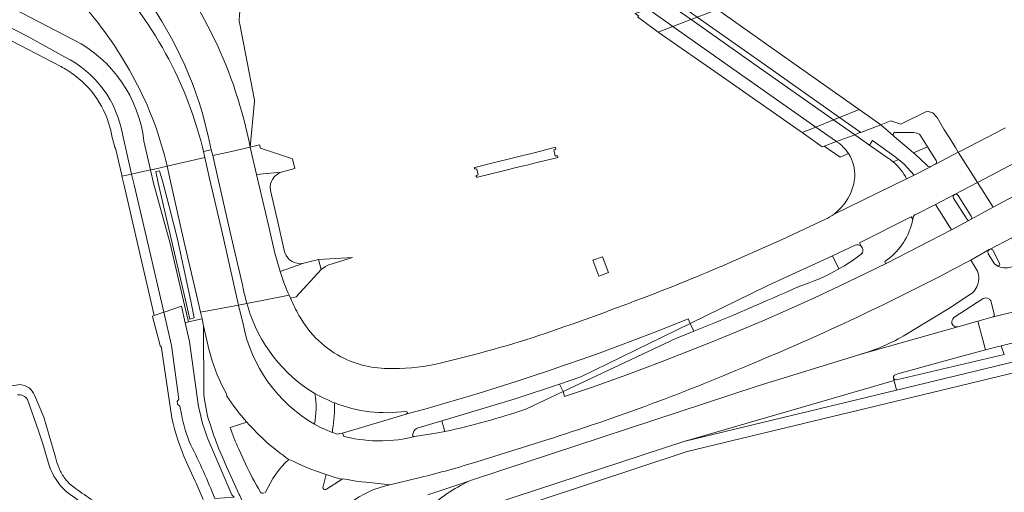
# Model space of a CAD drawing. Extents: x 152048 to 156914, y 461460 to 468786.
# Tile 98 of 256: x 154398 to 154583, y 464069 to 464158. Entities that reach past the tile are written whole.
import ezdxf

# ---------------------------------------------------------------- set-up
doc = ezdxf.new("R2010")
doc.units = 0
doc.header["$LTSCALE"] = 0.75
for name, color, linetype, lineweight in [('B-RO-VH-VERHARDING_ASFALT-GV', 251, 'CONTINUOUS', 18), ('B-RO-VH-VERHARDING_BETON-GV', 251, 'CONTINUOUS', 18), ('B-RO-VH-VERHARDING_BETONSTRAATSTEEN-GV', 251, 'CONTINUOUS', 18), ('B-RO-VH-VERHARDING_GESLOTEN-GV', 251, 'CONTINUOUS', 18), ('B-RO-VH-VERHARDING_OPEN-GV', 251, 'CONTINUOUS', 18), ('B-RO-VH-VERHARDING_TEGEL-GV', 251, 'CONTINUOUS', 18)]:
    doc.layers.add(name, color=color, linetype=linetype, lineweight=lineweight)

msp = doc.modelspace()

# ---------------------------------------------------------------- linework, layer by layer
at = {"layer": 'B-RO-VH-VERHARDING_ASFALT-GV'}
for points in [[(154441.364, 464133.973, 0.1255022), (154423.073, 464172.229)], [(154402.35, 464168.136, -0.1178093), (154422.495, 464140.695)], [(154432.381, 464133.947, 0.1370897), (154412.617, 464168.594)], [(154418.201, 464166.812, -0.1003923), (154432.336, 464140.52)], [(154422.948, 464139.545, -0.0342014), (154425.511, 464131.452)], [(154550.843, 464121.431, -0.0483671), (154549.243, 464120.466)], [(154565.659, 464120.684, -0.3257094), (154566.151, 464121.355)], [(154554.827, 464115.578, -0.2862711), (154555.903, 464115.432)], [(154531.915, 464112.59, -0.0105848), (154516.114, 464106.129)], [(154536.064, 464093.634, 0.0237544), (154576.473, 464112.798)], [(154448.652, 464106.205, -0.0256454), (154446.954, 464110.657)], [(154446.954, 464110.657, 0.0256454), (154448.652, 464106.205)], [(154440.109, 464107.152, 0.0196825), (154440.72, 464104.688)], [(154450.494, 464102.421, -0.0200968), (154448.901, 464105.655)], [(154516.114, 464106.129, -0.0092685), (154496.672, 464099.067)], [(154440.957, 464103.909, 0.1862855), (154453.461, 464087.806)], [(154453.428, 464082.055, -0.2166825), (154440.007, 464100.861)], [(154459.008, 464094.356, -0.148803), (154450.494, 464102.421)], [(154496.672, 464099.067, -0.0238995), (154477.001, 464093.521)], [(154468.268, 464092.484, -0.1177032), (154459.008, 464094.356)], [(154477.001, 464093.521, -0.0626366), (154468.268, 464092.484)], [(154496.763, 464079.072, 0.0249348), (154536.064, 464093.634)], [(154400.907, 464087.498, 0.2858718), (154398.289, 464089.476)], [(154397.706, 464087.564, -0.2888467), (154399.564, 464086.703)], [(154432.674, 464087.671, 0.0554351), (154433.752, 464082.262)], [(154436.986, 464087.32, 0.0355967), (154440.721, 464082.459)], [(154440.721, 464082.459, -0.0355967), (154436.986, 464087.32)], [(154457.186, 464086.075, 0.1308573), (154470.544, 464084.485)], [(154470.544, 464084.485, -0.6725896), (154470.752, 464084.027)], [(154493.011, 464084.91, -0.031937), (154477.859, 464080.704)], [(154433.752, 464082.262, 0.0373573), (154437.432, 464073.048)], [(154440.721, 464082.459, 0.0611796), (154448.579, 464075.477)], [(154439.21, 464077.391, -0.0291135), (154437.612, 464081.437)], [(154458.155, 464080.342, -0.2313561), (154457.321, 464080.295)], [(154405.467, 464073.958, -0.0440138), (154404.819, 464075.908)], [(154473.255, 464072.078, 0.0149094), (154483.868, 464075.04)], [(154403.637, 464074.346, 0.1197148), (154406.808, 464069.474)], [(154406.455, 464072.108, -0.0618727), (154405.467, 464073.958)], [(154443.267, 464069.353, -0.024063), (154440.463, 464074.662)], [(154407.406, 464070.981, -0.0433261), (154406.455, 464072.108)], [(154455.59, 464072.623, 0.0294363), (154458.577, 464071.765)], [(154406.808, 464069.474, 0.0353969), (154413.274, 464065.231)], [(154414.065, 464066.523, -0.0466552), (154407.406, 464070.981)], [(154443.978, 464069.182, -0.3645026), (154443.267, 464069.353)]]:
    msp.add_lwpolyline(points, format="xyb", dxfattribs=at)
for points in [[(154540.564, 464151.558), (154528.977, 464159.736), (154528.177, 464160.301), (154524.95, 464162.578), (154524.558, 464162.456), (154520.941, 464161.328), (154520.907, 464161.317), (154525.195, 464158.297), (154536.927, 464150.042), (154551.89, 464139.514), (154555.846, 464136.73), (154555.847, 464136.73), (154559.592, 464138.13), (154559.337, 464138.31), (154555.539, 464140.99)], [(154547.439, 464137.713), (154532.514, 464148.204), (154520.627, 464156.559), (154516.02, 464159.796), (154513.518, 464159.018), (154514.227, 464158.501), (154513.955, 464158.4), (154517.12, 464156.051), (154517.887, 464155.516), (154529.913, 464147.12), (154543.888, 464137.363), (154544.873, 464136.675), (154545.29, 464136.384), (154548.589, 464134.009), (154548.982, 464134.158), (154551.285, 464135.006)], [(154550.769, 464139.06), (154535.801, 464149.573), (154524.018, 464157.849), (154519.631, 464160.923), (154516.02, 464159.796), (154520.627, 464156.559), (154532.514, 464148.204), (154547.439, 464137.713), (154551.285, 464135.006), (154551.313, 464135.018), (154554.729, 464136.278)], [(154449.734, 464129.93), (154449.274, 464131.778), (154443.262, 464133.789), (154443.163, 464134.208), (154443.12, 464134.389), (154443.119, 464134.389), (154441.364, 464133.973), (154442.547, 464128.856), (154447.187, 464129.246)], [(154431.531, 464105.242), (154432.039, 464103.031), (154439.151, 464104.388), (154438.404, 464107.655), (154436.131, 464117.739), (154433.725, 464128.114), (154432.828, 464132.036), (154425.746, 464130.429), (154426.419, 464127.5), (154428.901, 464116.4)], [(154426.323, 464115.923), (154429.056, 464104.373), (154429.782, 464101.25), (154432.317, 464101.821), (154432.039, 464103.031), (154431.531, 464105.242), (154428.901, 464116.4), (154426.419, 464127.5), (154425.746, 464130.429), (154423.182, 464129.768), (154423.047, 464129.76), (154422.644, 464129.735), (154423.212, 464127.23)], [(154426.729, 464115.998), (154424.105, 464127.305), (154423.625, 464129.372), (154424.358, 464129.543), (154424.941, 464127.375), (154426.154, 464122.865), (154427.834, 464116.203), (154427.928, 464115.828), (154429.489, 464108.577), (154430.271, 464104.8), (154430.859, 464101.963), (154430.036, 464101.749), (154429.399, 464104.493)]]:
    msp.add_lwpolyline(points, close=True, dxfattribs=at)
for points in [[(154422.495, 464140.695), (154422.948, 464139.545)], [(154432.336, 464140.52), (154433.461, 464136.078), (154434.058, 464133.478), (154434.312, 464132.375), (154437.838, 464133.174), (154441.364, 464133.973)], [(154582.988, 464137.605), (154574.439, 464133.171), (154574.138, 464133.027), (154577.714, 464127.329), (154587.38, 464132.37)], [(154425.511, 464131.452), (154425.746, 464130.429), (154432.828, 464132.036), (154432.568, 464133.175), (154432.381, 464133.947)], [(154446.954, 464110.657), (154445.954, 464114.129), (154444.751, 464119.335), (154442.547, 464128.856), (154441.364, 464133.973), (154437.838, 464133.174), (154434.312, 464132.375)], [(154434.312, 464132.375), (154435.262, 464128.243), (154437.611, 464118.013), (154439.876, 464108.172), (154440.099, 464107.203), (154440.109, 464107.152)], [(154566.151, 464121.355), (154569.865, 464123.231), (154573.43, 464125.092), (154577.714, 464127.329), (154574.138, 464133.027), (154569.867, 464130.796), (154569.835, 464130.779), (154569.004, 464130.319), (154568.916, 464130.301), (154565.846, 464128.726), (154564.456, 464127.996)], [(154576.473, 464112.798), (154579.953, 464114.797), (154580.098, 464114.869), (154584.204, 464116.986), (154605.153, 464128.694), (154606.847, 464129.532)], [(154564.456, 464127.996), (154550.843, 464121.431)], [(154585.508, 464125.29), (154580.693, 464122.696), (154576.58, 464120.476), (154576.122, 464120.228), (154572.863, 464118.475)], [(154549.243, 464120.466), (154541.12, 464116.634), (154531.915, 464112.59)], [(154555.903, 464115.432), (154555.594, 464116.058), (154565.314, 464120.902), (154565.611, 464120.468), (154565.659, 464120.684)], [(154572.863, 464118.475), (154560.748, 464112.234), (154560.715, 464112.217), (154560.71, 464112.215), (154556.745, 464110.271), (154551.958, 464107.987), (154547.15, 464105.756), (154542.314, 464103.578), (154537.456, 464101.453), (154532.572, 464099.382), (154527.665, 464097.365), (154523.563, 464095.725), (154518.621, 464093.805), (154515.309, 464092.556), (154511.994, 464091.333), (154508.669, 464090.133), (154505.336, 464088.956), (154500.318, 464087.24), (154500.016, 464088.191), (154493.011, 464084.91)], [(154470.752, 464084.027), (154474.087, 464084.898), (154477.496, 464085.871), (154480.892, 464086.871), (154484.283, 464087.898), (154487.665, 464088.947), (154491.043, 464090.022), (154494.412, 464091.12), (154496.932, 464091.96), (154500.287, 464093.102), (154503.629, 464094.271), (154506.967, 464095.462), (154510.292, 464096.676), (154513.612, 464097.916), (154516.923, 464099.178), (154520.225, 464100.462), (154523.514, 464101.773), (154523.862, 464100.945), (154538.444, 464108.067), (154550.548, 464113.616), (154554.827, 464115.578)], [(154448.652, 464106.205), (154448.901, 464105.655), (154449.954, 464105.918), (154454.65, 464111.042), (154454.172, 464112.927), (154451.425, 464112.226), (154446.954, 464110.657)], [(154440.72, 464104.688), (154448.652, 464106.205)], [(154448.901, 464105.655), (154448.652, 464106.205), (154440.72, 464104.688), (154440.882, 464104.148), (154440.957, 464103.909)], [(154440.007, 464100.861), (154439.344, 464103.544), (154439.299, 464103.74), (154439.151, 464104.388), (154432.039, 464103.031), (154432.317, 464101.821), (154432.56, 464100.477), (154433.309, 464097.507), (154433.607, 464096.147), (154433.963, 464094.805), (154434.234, 464093.916), (154434.523, 464093.04), (154434.843, 464092.169), (154435.185, 464091.307), (154435.643, 464090.245), (154436.038, 464089.405), (154436.456, 464088.578), (154436.896, 464087.765), (154436.986, 464087.32)], [(154436.986, 464087.32), (154436.896, 464087.765), (154436.456, 464088.578), (154436.038, 464089.405), (154435.643, 464090.245), (154435.185, 464091.307), (154434.843, 464092.169), (154434.523, 464093.04), (154434.234, 464093.916), (154433.963, 464094.805), (154433.607, 464096.147), (154433.309, 464097.507), (154432.56, 464100.477), (154432.674, 464087.671)], [(154398.289, 464089.476), (154391.644, 464088.48), (154386.218, 464087.666), (154380.688, 464086.757), (154374.381, 464086.432), (154369.418, 464085.455), (154365.897, 464085.893), (154360.554, 464085.917), (154360.727, 464084.441)], [(154453.461, 464087.806), (154453.482, 464087.792), (154454.154, 464087.462), (154454.883, 464087.085), (154456.016, 464086.547), (154456.936, 464086.156), (154457.186, 464086.05), (154457.186, 464086.075)], [(154399.564, 464086.703), (154401.617, 464080.822), (154402.459, 464078.409), (154403.637, 464074.346)], [(154404.819, 464075.908), (154402.652, 464083.397), (154400.907, 464087.498)], [(154437.612, 464081.437), (154440.721, 464082.459)], [(154457.321, 464080.295), (154456.76, 464080.536), (154456.296, 464080.711), (154455.167, 464081.191), (154454.425, 464081.538), (154453.428, 464082.055)], [(154477.859, 464080.704), (154476.557, 464080.437), (154472.149, 464079.732), (154471.132, 464079.502), (154469.901, 464079.28), (154469.074, 464079.165), (154468.243, 464079.071), (154467.412, 464079.005), (154466.158, 464078.951), (154465.323, 464078.951), (154464.283, 464078.978), (154463.447, 464079.031), (154462.616, 464079.111), (154461.789, 464079.213), (154460.963, 464079.342), (154460.141, 464079.498), (154458.923, 464079.773), (154458.674, 464080.405), (154458.6, 464080.383), (154458.155, 464080.342)], [(154483.868, 464075.04), (154496.763, 464079.072)], [(154440.463, 464074.662), (154439.21, 464077.391)], [(154448.579, 464075.477), (154449.532, 464075.093), (154450.421, 464074.658), (154452.234, 464073.858), (154453.616, 464073.32), (154453.772, 464073.267), (154455.02, 464072.84), (154455.6, 464072.659), (154455.59, 464072.623)], [(154437.432, 464073.048), (154439.285, 464068.919), (154439.374, 464068.715), (154440.756, 464065.552)], [(154458.577, 464071.765), (154458.716, 464071.854), (154459.576, 464071.68), (154460.554, 464071.507), (154461.532, 464071.36), (154463.007, 464071.187), (154463.745, 464071.125), (154467.517, 464070.734), (154473.255, 464072.078)]]:
    msp.add_lwpolyline(points, dxfattribs=at)
at = {"layer": 'B-RO-VH-VERHARDING_BETON-GV'}
for points in [[(154536.927, 464150.042), (154525.195, 464158.297), (154520.907, 464161.317), (154519.631, 464160.923), (154524.018, 464157.849), (154535.801, 464149.573), (154550.769, 464139.06), (154554.729, 464136.278), (154555.553, 464136.611), (154555.846, 464136.73), (154551.89, 464139.514)], [(154442.547, 464128.856), (154444.751, 464119.335), (154445.954, 464114.129), (154446.954, 464110.657), (154451.425, 464112.226), (154450.737, 464112.13), (154450.131, 464112.21), (154449.592, 464112.335), (154449.19, 464112.566), (154448.745, 464112.868), (154448.413, 464113.198), (154448.115, 464113.641), (154447.803, 464114.351), (154446.565, 464119.671), (154445.125, 464125.861), (154445.088, 464126.516), (154445.172, 464127.12), (154445.322, 464127.54), (154445.535, 464127.931), (154445.926, 464128.466), (154446.22, 464128.735), (154446.626, 464129.01), (154447.187, 464129.246)], [(154454.172, 464112.927), (154454.65, 464111.042), (154455.491, 464111.585), (154455.915, 464111.858), (154460.564, 464113.267)]]:
    msp.add_lwpolyline(points, close=True, dxfattribs=at)
for points in [[(154561.07, 464131.844), (154557.513, 464134.339), (154554.729, 464136.278), (154551.313, 464135.018), (154551.285, 464135.006), (154551.328, 464134.977)], [(154554.723, 464128.344), (154554.694, 464128.07)], [(154550.843, 464121.431), (154564.456, 464127.996)], [(154565.421, 464119.592), (154565.611, 464120.468), (154565.314, 464120.902), (154555.594, 464116.058), (154555.903, 464115.432)], [(154524.567, 464099.465), (154521.161, 464098.097), (154500.016, 464088.191), (154500.318, 464087.24), (154505.336, 464088.956), (154508.669, 464090.133), (154511.994, 464091.333), (154515.309, 464092.556), (154518.621, 464093.805), (154523.563, 464095.725), (154527.665, 464097.365), (154532.572, 464099.382), (154537.456, 464101.453), (154542.314, 464103.578), (154547.15, 464105.756), (154551.958, 464107.987), (154556.745, 464110.271), (154560.71, 464112.215)], [(154472.633, 464081.293), (154477.287, 464082.693), (154491.017, 464086.826), (154499.351, 464089.564), (154503.361, 464090.931), (154523.862, 464100.945), (154523.514, 464101.773), (154520.225, 464100.462), (154516.923, 464099.178), (154513.612, 464097.916), (154510.292, 464096.676), (154506.967, 464095.462), (154503.629, 464094.271), (154500.287, 464093.102), (154496.932, 464091.96), (154494.412, 464091.12), (154491.043, 464090.022), (154487.665, 464088.947), (154484.283, 464087.898), (154480.892, 464086.871), (154477.496, 464085.871), (154474.087, 464084.898), (154470.752, 464084.027)], [(154457.186, 464086.05), (154456.936, 464086.156), (154456.016, 464086.547), (154454.883, 464087.085), (154454.154, 464087.462), (154453.482, 464087.792)], [(154470.613, 464083.948), (154458.674, 464080.405), (154458.923, 464079.773), (154460.141, 464079.498), (154460.963, 464079.342), (154461.789, 464079.213), (154462.616, 464079.111), (154463.447, 464079.031), (154464.283, 464078.978), (154465.323, 464078.951), (154466.158, 464078.951), (154467.412, 464079.005), (154468.243, 464079.071), (154469.074, 464079.165), (154469.901, 464079.28), (154471.132, 464079.502), (154472.149, 464079.732)], [(154453.428, 464082.055), (154454.425, 464081.538), (154455.167, 464081.191), (154456.296, 464080.711), (154456.76, 464080.536)], [(154456.76, 464080.536), (154456.811, 464081.079)], [(154455.009, 464070.405), (154455.59, 464072.623), (154455.6, 464072.659), (154455.02, 464072.84), (154453.772, 464073.267), (154453.616, 464073.32), (154452.234, 464073.858), (154450.421, 464074.658), (154449.532, 464075.093), (154448.579, 464075.477)], [(154467.517, 464070.734), (154463.745, 464071.125), (154463.007, 464071.187), (154461.532, 464071.36), (154460.554, 464071.507), (154459.576, 464071.68), (154458.716, 464071.854), (154458.577, 464071.765), (154455.68, 464069.905)]]:
    msp.add_lwpolyline(points, dxfattribs=at)
for points in [[(154551.328, 464134.977, -0.1068706), (154553.553, 464132.748)], [(154553.553, 464132.748, -0.157563), (154554.723, 464128.344)], [(154561.907, 464131.214, 0.0265374), (154561.07, 464131.844)], [(154564.456, 464127.996, 0.1021462), (154561.907, 464131.214)], [(154554.694, 464128.07, -0.2059085), (154550.843, 464121.431)], [(154560.424, 464112.582, 0.1758289), (154565.421, 464119.592)], [(154555.903, 464115.432, -0.5587722), (154555.655, 464113.71)], [(154555.655, 464113.71, -0.0349833), (154551.77, 464111.162)], [(154560.71, 464112.215, -0.7398678), (154560.424, 464112.582)], [(154551.77, 464111.162, -0.0557271), (154544.222, 464107.845)], [(154544.222, 464107.845, -0.0096666), (154524.567, 464099.465)], [(154453.482, 464087.792, -0.084714), (154453.428, 464082.055)], [(154456.811, 464081.079, 0.0416322), (154457.186, 464086.05)], [(154470.752, 464084.027, -0.1481925), (154470.613, 464083.948)], [(154471.812, 464080.025, -0.2723054), (154472.633, 464081.293)], [(154472.149, 464079.732, -0.4442751), (154471.812, 464080.025)], [(154448.579, 464075.477, 0.1015104), (154444.291, 464069.443)], [(154444.291, 464069.443, -0.1161921), (154444.165, 464069.275)], [(154455.68, 464069.905, -0.7640979), (154455.009, 464070.405)], [(154460.1, 464067.265, -0.110198), (154467.517, 464070.734)]]:
    msp.add_lwpolyline(points, format="xyb", dxfattribs=at)
at = {"layer": 'B-RO-VH-VERHARDING_BETONSTRAATSTEEN-GV'}
for points in [[(154423.073, 464172.229, -0.1255022), (154441.364, 464133.973)], [(154439.34, 464157.251, -0.128667), (154439.766, 464160.36)], [(154561.07, 464131.844, -0.0265374), (154561.907, 464131.214)], [(154561.907, 464131.214, -0.1021462), (154564.456, 464127.996)], [(154568.435, 464130.421, 0.2744618), (154568.916, 464130.301)], [(154569.867, 464130.796, 0.4577225), (154569.99, 464131.436)], [(154573.434, 464125.083, 0.4100658), (154573.255, 464124.398)], [(154574.121, 464124.91, 0.4118447), (154573.434, 464125.083)], [(154566.151, 464121.355, 0.3257094), (154565.659, 464120.684)], [(154576.58, 464120.476, 0.3167336), (154576.568, 464121.038)], [(154565.421, 464119.592, -0.1758289), (154560.424, 464112.582)], [(154575.782, 464120.378, 0.1929051), (154576.122, 464120.228)], [(154555.903, 464115.432, 0.2862711), (154554.827, 464115.578)], [(154555.655, 464113.71, 0.5587722), (154555.903, 464115.432)], [(154551.77, 464111.162, 0.0349833), (154555.655, 464113.71)], [(154560.424, 464112.582, 0.7398678), (154560.71, 464112.215)], [(154544.222, 464107.845, 0.0557271), (154551.77, 464111.162)], [(154440.72, 464104.688, -0.0196825), (154440.109, 464107.152)], [(154524.567, 464099.465, 0.0096666), (154544.222, 464107.845)], [(154453.461, 464087.806, -0.1862855), (154440.957, 464103.909)], [(154440.007, 464100.861, 0.2166825), (154453.428, 464082.055)], [(154453.428, 464082.055, 0.084714), (154453.482, 464087.792)], [(154457.186, 464086.05, -0.0416322), (154456.811, 464081.079)], [(154470.544, 464084.485, -0.1308573), (154457.186, 464086.075)], [(154470.752, 464084.027, 0.6725896), (154470.544, 464084.485)], [(154470.613, 464083.948, 0.1481925), (154470.752, 464084.027)], [(154477.859, 464080.704, 0.031937), (154493.011, 464084.91)], [(154457.321, 464080.295, 0.2313561), (154458.155, 464080.342)], [(154472.633, 464081.293, 0.2723054), (154471.812, 464080.025)], [(154471.812, 464080.025, 0.4442751), (154472.149, 464079.732)], [(154458.577, 464071.765, -0.0294363), (154455.59, 464072.623)], [(154482.37, 464071.373, 0.0760933), (154474.594, 464066.163)], [(154455.009, 464070.405, 0.7640979), (154455.68, 464069.905)]]:
    msp.add_lwpolyline(points, format="xyb", dxfattribs=at)
for points in [[(154441.364, 464133.973), (154442.177, 464142.55), (154442.128, 464142.772), (154439.415, 464156.986), (154439.34, 464157.251)], [(154561.907, 464131.214), (154562.932, 464131.658), (154562.322, 464132.151), (154558.052, 464135.186), (154557.513, 464134.339)], [(154557.513, 464134.339), (154561.07, 464131.844)], [(154568.356, 464134.023), (154565.712, 464132.87), (154566.808, 464131.928), (154568.435, 464130.421)], [(154569.99, 464131.436), (154568.356, 464134.023)], [(154435.262, 464128.243), (154434.312, 464132.375), (154434.058, 464133.478), (154432.568, 464133.175), (154432.828, 464132.036), (154433.725, 464128.114), (154436.131, 464117.739), (154438.404, 464107.655), (154439.151, 464104.388), (154440.72, 464104.688)], [(154587.38, 464132.37), (154577.714, 464127.329), (154580.693, 464122.696), (154585.508, 464125.29)], [(154564.456, 464127.996), (154565.846, 464128.726), (154563.926, 464130.858), (154562.932, 464131.658), (154561.907, 464131.214)], [(154568.916, 464130.301), (154569.004, 464130.319), (154569.835, 464130.779), (154569.867, 464130.796)], [(154440.109, 464107.152), (154440.099, 464107.203), (154439.876, 464108.172), (154437.611, 464118.013), (154435.262, 464128.243)], [(154576.568, 464121.038), (154574.121, 464124.91)], [(154560.71, 464112.215), (154560.715, 464112.217), (154560.748, 464112.234), (154572.863, 464118.475), (154569.865, 464123.231), (154566.151, 464121.355)], [(154573.255, 464124.398), (154575.782, 464120.378)], [(154565.659, 464120.684), (154565.611, 464120.468), (154565.421, 464119.592)], [(154576.122, 464120.228), (154576.58, 464120.476)], [(154554.827, 464115.578), (154550.548, 464113.616), (154551.77, 464111.162)], [(154551.77, 464111.162), (154550.548, 464113.616), (154538.444, 464108.067), (154523.862, 464100.945)], [(154440.957, 464103.909), (154440.882, 464104.148), (154440.72, 464104.688), (154439.151, 464104.388)], [(154439.151, 464104.388), (154439.299, 464103.74), (154439.344, 464103.544), (154440.007, 464100.861)], [(154577.78, 464101.34), (154574.066, 464100.29), (154555.691, 464095.14), (154555.631, 464095.123), (154555.496, 464095.082), (154536.429, 464089.197), (154483.235, 464071.711), (154482.37, 464071.373)], [(154486.844, 464067.081), (154522.868, 464078.899), (154522.901, 464078.907), (154562.111, 464090.231), (154562.021, 464090.605), (154561.971, 464090.974), (154562.207, 464091.25), (154562.822, 464091.478), (154575.029, 464094.863), (154579.237, 464095.986), (154577.78, 464101.34)], [(154523.862, 464100.945), (154524.567, 464099.465)], [(154453.482, 464087.792), (154453.461, 464087.806)], [(154499.351, 464089.564), (154491.017, 464086.826), (154477.287, 464082.693), (154477.859, 464080.704)], [(154493.011, 464084.91), (154500.016, 464088.191), (154499.351, 464089.564)], [(154457.186, 464086.075), (154457.186, 464086.05)], [(154458.155, 464080.342), (154458.6, 464080.383), (154458.674, 464080.405), (154470.613, 464083.948)], [(154472.149, 464079.732), (154476.557, 464080.437), (154477.859, 464080.704), (154477.287, 464082.693)], [(154477.287, 464082.693), (154472.633, 464081.293)], [(154456.811, 464081.079), (154456.76, 464080.536), (154457.321, 464080.295)], [(154455.59, 464072.623), (154455.009, 464070.405)], [(154455.68, 464069.905), (154458.577, 464071.765)]]:
    msp.add_lwpolyline(points, dxfattribs=at)
for points in [[(154565.712, 464132.87), (154568.356, 464134.023), (154567.652, 464135.134), (154566.871, 464136.371), (154566.386, 464136.583), (154565.789, 464136.7), (154562.375, 464136.735), (154562.165, 464136.737), (154562.001, 464136.524), (154561.921, 464136.128), (154562.116, 464135.96)], [(154581.345, 464111.765), (154581.65, 464111.704), (154581.857, 464111.778), (154581.942, 464111.918), (154581.886, 464112.181), (154580.648, 464114.728), (154580.354, 464114.869), (154580.098, 464114.869), (154579.803, 464114.64), (154579.708, 464114.374), (154579.752, 464113.965), (154580.918, 464112.104)], [(154577.78, 464101.34), (154578.941, 464101.668), (154580.686, 464102.161), (154580.872, 464102.341), (154580.952, 464102.519), (154580.268, 464105.155), (154580.038, 464105.45), (154579.641, 464105.676), (154579.297, 464105.726), (154578.799, 464105.629), (154573.322, 464102.045), (154573.098, 464101.762), (154572.958, 464101.381), (154572.946, 464100.948), (154573.198, 464100.578), (154573.525, 464100.332), (154574.066, 464100.29)], [(154580.686, 464102.161), (154578.941, 464101.668), (154577.78, 464101.34), (154579.237, 464095.986), (154580.402, 464096.297), (154582.171, 464096.769), (154586.21, 464097.729), (154590.885, 464098.971), (154591.257, 464099.073), (154592.404, 464099.39), (154591.023, 464104.67), (154589.871, 464104.372), (154585.76, 464103.382), (154585.686, 464103.364), (154585.104, 464103.224)], [(154524.567, 464099.465), (154523.862, 464100.945), (154503.361, 464090.931), (154499.351, 464089.564), (154500.016, 464088.191), (154521.161, 464098.097)], [(154582.171, 464096.769), (154580.402, 464096.297), (154579.237, 464095.986), (154575.029, 464094.863), (154562.822, 464091.478), (154562.207, 464091.25), (154561.971, 464090.974), (154562.021, 464090.605), (154562.268, 464090.424), (154562.584, 464090.366), (154582.73, 464095.13)]]:
    msp.add_lwpolyline(points, close=True, dxfattribs=at)
at = {"layer": 'B-RO-VH-VERHARDING_GESLOTEN-GV'}
for points in [[(154498.449, 464133.896), (154498.176, 464133.827), (154494.61, 464132.925), (154492.773, 464132.46), (154492.227, 464132.322), (154490.752, 464131.947), (154488.493, 464131.396), (154488.155, 464131.314), (154483.503, 464130.179)], [(154498.537, 464132.297), (154498.266, 464133.448), (154498.296, 464133.455), (154498.536, 464133.514)], [(154498.777, 464132.355), (154498.578, 464132.307), (154498.537, 464132.297)], [(154483.967, 464128.319), (154488.882, 464129.554), (154491.237, 464130.145), (154492.637, 464130.471), (154493.23, 464130.614), (154495.109, 464131.067), (154498.627, 464131.916), (154498.864, 464131.973)], [(154483.579, 464129.831), (154483.825, 464129.892), (154483.842, 464129.818), (154484.091, 464128.768), (154483.904, 464128.722)]]:
    msp.add_lwpolyline(points, dxfattribs=at)
for points in [[(154498.536, 464133.514, 0.9238602), (154498.449, 464133.896)], [(154498.864, 464131.973, 1.0811177), (154498.777, 464132.355)], [(154483.503, 464130.179, 0.7697993), (154483.579, 464129.831)], [(154483.904, 464128.722, 1.0201365), (154483.967, 464128.319)]]:
    msp.add_lwpolyline(points, format="xyb", dxfattribs=at)
at = {"layer": 'B-RO-VH-VERHARDING_OPEN-GV'}
for points in [[(154513.518, 464159.018), (154514.227, 464158.501), (154513.955, 464158.4), (154517.12, 464156.051), (154517.887, 464155.516), (154520.625, 464156.558), (154520.627, 464156.559), (154524.014, 464157.847), (154524.018, 464157.849), (154525.195, 464158.297), (154525.196, 464158.297), (154528.977, 464159.736), (154528.177, 464160.301), (154524.95, 464162.578), (154524.558, 464162.456), (154520.941, 464161.328), (154520.907, 464161.317), (154519.631, 464160.923), (154516.02, 464159.796)], [(154550.769, 464139.06), (154547.439, 464137.713), (154547.437, 464137.712), (154544.873, 464136.675), (154545.29, 464136.384), (154548.589, 464134.009), (154548.982, 464134.158), (154551.285, 464135.006), (154551.313, 464135.018), (154554.729, 464136.278), (154555.553, 464136.611), (154555.846, 464136.73), (154555.847, 464136.73), (154559.592, 464138.13), (154559.337, 464138.31), (154555.539, 464140.99), (154551.89, 464139.514)]]:
    msp.add_lwpolyline(points, close=True, dxfattribs=at)
at = {"layer": 'B-RO-VH-VERHARDING_TEGEL-GV'}
for points in [[(154408.314, 464154.022), (154382.013, 464167.688), (154381.888, 464167.689), (154380.65, 464168.33), (154379.089, 464165.325), (154399.616, 464154.69), (154406.52, 464150.885)], [(154406.52, 464150.885), (154399.616, 464154.69), (154379.089, 464165.325), (154378.133, 464163.476), (154405.807, 464149.048)], [(154573.612, 464133.864), (154572.469, 464135.683), (154571.42, 464137.353), (154570.198, 464139.508), (154569.38, 464140.361), (154568.323, 464140.684), (154563.336, 464138.258), (154561.479, 464138.859), (154559.592, 464138.13), (154561.921, 464136.128), (154562.001, 464136.524), (154562.165, 464136.737), (154562.375, 464136.735), (154565.789, 464136.7), (154566.386, 464136.583), (154566.871, 464136.371), (154567.652, 464135.134), (154568.356, 464134.023), (154569.99, 464131.436)], [(154568.435, 464130.421), (154566.808, 464131.928), (154565.712, 464132.87), (154562.116, 464135.96), (154561.921, 464136.128), (154559.592, 464138.13), (154555.847, 464136.73), (154555.846, 464136.73), (154555.553, 464136.611), (154554.729, 464136.278), (154557.513, 464134.339), (154558.052, 464135.186), (154562.322, 464132.151), (154562.932, 464131.658), (154563.926, 464130.858), (154565.846, 464128.726)], [(154415.412, 464136), (154415.831, 464134.456)], [(154415.831, 464134.456), (154415.982, 464133.903), (154416.087, 464133.771), (154417.252, 464128.733), (154417.305, 464128.502), (154419.119, 464128.921), (154417.443, 464136.116)], [(154417.443, 464136.116), (154419.119, 464128.921), (154422.644, 464129.735), (154421.415, 464135.109)], [(154551.328, 464134.977), (154551.285, 464135.006), (154548.982, 464134.158), (154551.981, 464132.089), (154553.553, 464132.748)], [(154569.867, 464130.796), (154574.138, 464133.027), (154573.612, 464133.864)], [(154565.846, 464128.726), (154568.916, 464130.301)], [(154576.58, 464120.476), (154580.693, 464122.696), (154577.714, 464127.329), (154573.43, 464125.092), (154573.434, 464125.083)], [(154609.823, 464127.914), (154586.821, 464113.122), (154584.638, 464111.716), (154584.33, 464111.584), (154584.011, 464111.48), (154583.684, 464111.406), (154583.351, 464111.362), (154583.016, 464111.349), (154582.681, 464111.366), (154582.349, 464111.414), (154582.023, 464111.492), (154581.705, 464111.599), (154581.345, 464111.765), (154580.918, 464112.104), (154579.752, 464113.965), (154579.708, 464114.374), (154579.803, 464114.64), (154580.098, 464114.869), (154579.953, 464114.797), (154576.473, 464112.798), (154577.169, 464111.683)], [(154573.434, 464125.083), (154573.43, 464125.092), (154569.865, 464123.231)], [(154574.121, 464124.91), (154576.568, 464121.038)], [(154569.865, 464123.231), (154572.863, 464118.475), (154576.122, 464120.228)], [(154575.782, 464120.378), (154573.255, 464124.398)], [(154576.418, 464106.393), (154572.35, 464103.762), (154563.835, 464098.566)], [(154555.691, 464095.14), (154574.066, 464100.29), (154573.525, 464100.332), (154573.198, 464100.578), (154572.946, 464100.948), (154572.958, 464101.381), (154573.098, 464101.762), (154573.322, 464102.045), (154578.799, 464105.629), (154579.297, 464105.726), (154579.641, 464105.676), (154580.038, 464105.45), (154580.268, 464105.155), (154580.952, 464102.519), (154580.872, 464102.341), (154580.686, 464102.161), (154585.104, 464103.224)], [(154428.452, 464083.942), (154428.152, 464085.465), (154427.725, 464085.79), (154427.668, 464086.318), (154427.973, 464086.771), (154426.601, 464096.79), (154425.145, 464103.041), (154423.35, 464102.434), (154423.046, 464102.329), (154423.018, 464102.325), (154423.044, 464102.211), (154424.522, 464096.556)], [(154429.149, 464101.038), (154428.44, 464104.163), (154425.221, 464103.067), (154425.145, 464103.041), (154426.601, 464096.79), (154427.973, 464086.771), (154427.668, 464086.318), (154427.725, 464085.79), (154428.152, 464085.465), (154428.452, 464083.942)], [(154431.438, 464086.714), (154429.953, 464097.529), (154429.334, 464100.221), (154429.149, 464101.038)], [(154586.21, 464097.729), (154582.171, 464096.769), (154582.73, 464095.13), (154562.584, 464090.366), (154562.268, 464090.424), (154562.021, 464090.605), (154562.111, 464090.231), (154562.541, 464088.444), (154592.549, 464095.662)], [(154424.522, 464096.556), (154424.67, 464096.596), (154424.732, 464096.3), (154426.678, 464083.275)], [(154486.451, 464064.796), (154523.297, 464076.927), (154570.821, 464088.367), (154591.27, 464093.284), (154593.667, 464093.86), (154593.225, 464095.799), (154592.549, 464095.662), (154562.541, 464088.444), (154522.901, 464078.907), (154522.868, 464078.899), (154486.844, 464067.081)], [(154434.693, 464068.119), (154438.322, 464068.384), (154437.875, 464068.858), (154433.401, 464079.301)], [(154429.367, 464075.111), (154431.007, 464071.421)], [(154482.37, 464071.373), (154474.653, 464068.823)]]:
    msp.add_lwpolyline(points, dxfattribs=at)
for points in [[(154421.415, 464135.109, 0.2499492), (154408.314, 464154.022)], [(154417.443, 464136.116, 0.2429641), (154406.52, 464150.885)], [(154406.52, 464150.885, -0.2429641), (154417.443, 464136.116)], [(154405.807, 464149.048, -0.0436475), (154408.486, 464147.373)], [(154408.486, 464147.373, -0.1924065), (154415.412, 464136)], [(154553.553, 464132.748, 0.1068706), (154551.328, 464134.977)], [(154568.916, 464130.301, -0.2744618), (154568.435, 464130.421)], [(154569.99, 464131.436, -0.4577225), (154569.867, 464130.796)], [(154573.255, 464124.398, -0.4100658), (154573.434, 464125.083)], [(154573.434, 464125.083, -0.4118447), (154574.121, 464124.91)], [(154576.568, 464121.038, -0.3167336), (154576.58, 464120.476)], [(154576.122, 464120.228, -0.1929051), (154575.782, 464120.378)], [(154577.169, 464111.683, -0.432678), (154576.418, 464106.393)], [(154563.835, 464098.566, -0.0621815), (154555.691, 464095.14)], [(154433.401, 464079.301, -0.0492494), (154431.438, 464086.714)], [(154426.678, 464083.275, 0.0589016), (154429.367, 464075.111)], [(154430.202, 464078.152, -0.0514647), (154428.452, 464083.942)], [(154428.452, 464083.942, 0.0514647), (154430.202, 464078.152)], [(154434.693, 464068.119, 0.0287915), (154430.202, 464078.152)], [(154430.202, 464078.152, -0.0287915), (154434.693, 464068.119)], [(154431.007, 464071.421, -0.0194346), (154432.522, 464067.961)], [(154474.594, 464066.163, -0.0760933), (154482.37, 464071.373)]]:
    msp.add_lwpolyline(points, format="xyb", dxfattribs=at)
for points in [[(154423.35, 464102.434), (154425.145, 464103.041), (154422.367, 464115.194), (154419.583, 464126.925), (154419.119, 464128.921), (154417.305, 464128.502), (154417.707, 464126.767), (154420.468, 464114.863)], [(154422.644, 464129.735), (154419.119, 464128.921), (154419.583, 464126.925), (154422.367, 464115.194), (154425.145, 464103.041), (154425.221, 464103.067), (154428.44, 464104.163), (154429.149, 464101.038), (154429.782, 464101.25), (154429.056, 464104.373), (154426.323, 464115.923), (154423.212, 464127.23)], [(154580.098, 464114.869), (154580.354, 464114.869), (154580.648, 464114.728), (154581.886, 464112.181), (154581.942, 464111.918), (154581.857, 464111.778), (154581.65, 464111.704), (154581.345, 464111.765), (154581.705, 464111.599), (154582.023, 464111.492), (154582.349, 464111.414), (154582.681, 464111.366), (154583.016, 464111.349), (154583.351, 464111.362), (154583.684, 464111.406), (154584.011, 464111.48), (154584.33, 464111.584), (154584.638, 464111.716), (154586.821, 464113.122), (154584.204, 464116.986)], [(154507.423, 464113.416), (154505.621, 464112.763), (154506.744, 464109.809), (154508.546, 464110.462)], [(154522.901, 464078.907), (154562.541, 464088.444), (154562.111, 464090.231)]]:
    msp.add_lwpolyline(points, close=True, dxfattribs=at)

doc.saveas('drawing.dxf')
